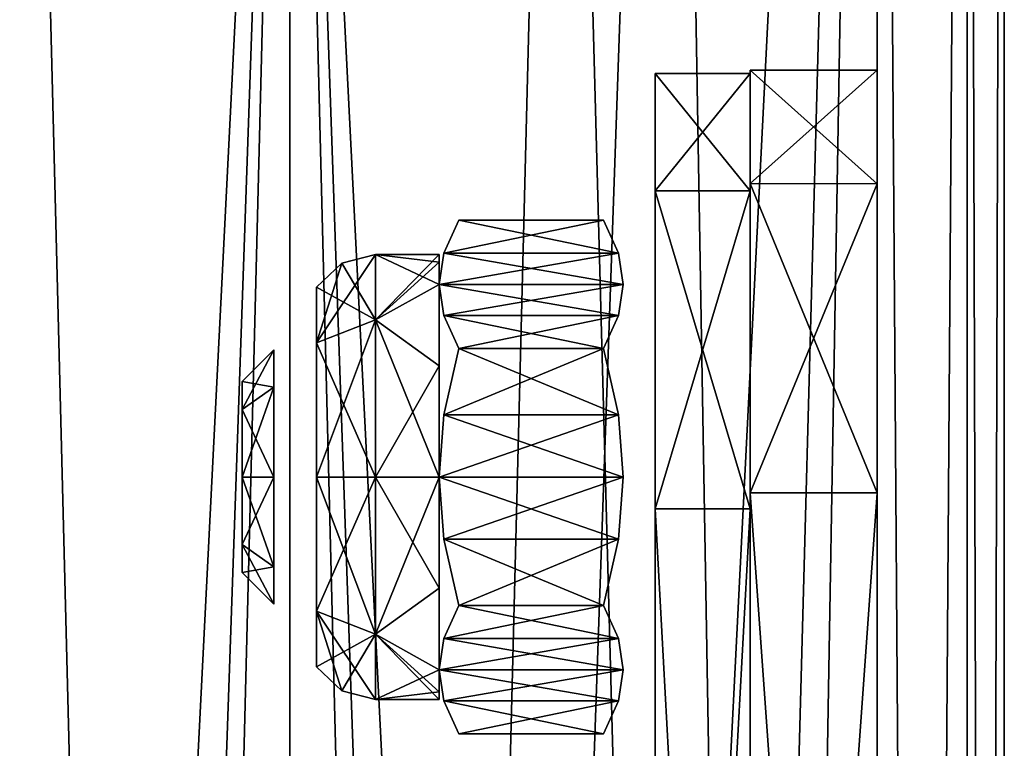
# Model space of a CAD drawing. Header units: millimetres. Extents: x -108 to 112, y -157 to 157.
# Tile 113 of 118: x 97 to 112, y 54 to 66. Entities that reach past the tile are written whole.
import ezdxf

# ---------------------------------------------------------------- set-up
doc = ezdxf.new("R2010")
doc.units = ezdxf.units.MM
doc.header["$LTSCALE"] = 33.374815
for name, color, linetype in [('118', 7, 'CONTINUOUS'), ('119', 7, 'CONTINUOUS'), ('120', 7, 'CONTINUOUS'), ('121', 7, 'CONTINUOUS'), ('15', 7, 'CONTINUOUS'), ('152', 7, 'CONTINUOUS'), ('153', 7, 'CONTINUOUS'), ('154', 7, 'CONTINUOUS'), ('155', 7, 'CONTINUOUS'), ('156', 7, 'CONTINUOUS'), ('157', 7, 'CONTINUOUS'), ('16', 7, 'CONTINUOUS'), ('18', 7, 'CONTINUOUS'), ('20', 7, 'CONTINUOUS'), ('30', 7, 'CONTINUOUS'), ('33', 7, 'CONTINUOUS'), ('34', 7, 'CONTINUOUS'), ('35', 7, 'CONTINUOUS'), ('48', 7, 'CONTINUOUS'), ('49', 7, 'CONTINUOUS'), ('50', 7, 'CONTINUOUS'), ('52', 7, 'CONTINUOUS'), ('976', 7, 'CONTINUOUS'), ('977', 7, 'CONTINUOUS'), ('978', 7, 'CONTINUOUS'), ('984', 7, 'CONTINUOUS'), ('985', 7, 'CONTINUOUS'), ('986', 7, 'CONTINUOUS'), ('987', 7, 'CONTINUOUS')]:
    doc.layers.add(name, color=color, linetype=linetype)

msp = doc.modelspace()

# ---------------------------------------------------------------- linework, layer by layer
at = {"layer": '118', "linetype": 'CONTINUOUS'}
for points in [[(107, 65.1), (107, 63.251, -6.564), (107, 63.251, 6.564), (107, 65.1)], [(107, 63.251, -6.564), (107, 58.25, -11.2), (107, 63.251, 6.564), (107, 63.251, -6.564)], [(107, 63.251, 6.564), (107, 58.25, -11.2), (107, 60.85), (107, 63.251, 6.564)], [(107, 58.25, 11.2), (107, 63.251, 6.564), (107, 59.789, 1.824), (107, 58.25, 11.2)], [(107, 59.789, 1.824), (107, 63.251, 6.564), (107, 60.85), (107, 59.789, 1.824)], [(107, 60.85), (107, 58.25, -11.2), (107, 59.803, -1.816), (107, 60.85)], [(107, 59.803, -1.816), (107, 58.25, -11.2), (107, 57.711, -1.824), (107, 59.803, -1.816)], [(107, 57.697, 1.816), (107, 58.25, 11.2), (107, 59.789, 1.824), (107, 57.697, 1.816)], [(107, 30.75, 11.2), (107, 58.25, 11.2), (107, 44.396, 9.486), (107, 30.75, 11.2)], [(107, 58.25, -11.2), (107, 30.75, -11.2), (107, 44.51, -9.487), (107, 58.25, -11.2)], [(107, 57.711, -1.824), (107, 58.25, -11.2), (107, 50.26, -7.537), (107, 57.711, -1.824)], [(107, 50.26, -7.537), (107, 58.25, -11.2), (107, 47.548, -8.983), (107, 50.26, -7.537)], [(107, 47.548, -8.983), (107, 58.25, -11.2), (107, 44.51, -9.487), (107, 47.548, -8.983)], [(107, 56.65), (107, 58.25, 11.2), (107, 57.697, 1.816), (107, 56.65)], [(107, 58.25, 11.2), (107, 56.65), (107, 53.652, -2.5), (107, 58.25, 11.2)], [(107, 58.25, 11.2), (107, 53.652, -2.5), (107, 53.595, 2.7), (107, 58.25, 11.2)], [(107, 44.396, 9.486), (107, 58.25, 11.2), (107, 50.111, 7.648), (107, 44.396, 9.486)], [(107, 50.111, 7.648), (107, 58.25, 11.2), (107, 53.595, 2.7), (107, 50.111, 7.648)], [(107, 56.65), (107, 57.711, -1.824), (107, 52.368, -5.299), (107, 56.65)], [(107, 52.368, -5.299), (107, 57.711, -1.824), (107, 50.26, -7.537), (107, 52.368, -5.299)], [(107, 53.652, -2.5), (107, 56.65), (107, 52.368, -5.299), (107, 53.652, -2.5)]]:
    msp.add_3dface(points, dxfattribs=at)
at = {"layer": '119', "linetype": 'CONTINUOUS'}
for points in [[(107, 58.25, 11.2), (107, 30.75, 11.2), (108.5, 58.25, 11.2), (107, 58.25, 11.2)], [(108.5, 58.25, 11.2), (107, 30.75, 11.2), (108.5, 30.75, 11.2), (108.5, 58.25, 11.2)]]:
    msp.add_3dface(points, dxfattribs=at)
at = {"layer": '120', "linetype": 'CONTINUOUS'}
for points in [[(107, 63.251, -6.564), (107, 65.1), (108.5, 63.252, -6.564), (107, 63.251, -6.564)], [(107, 65.1), (107, 63.251, 6.564), (108.5, 65.1), (107, 65.1)], [(108.5, 63.252, -6.564), (107, 65.1), (108.5, 65.1), (108.5, 63.252, -6.564)], [(108.5, 65.1), (107, 63.251, 6.564), (108.5, 63.252, 6.564), (108.5, 65.1)], [(108.5, 58.25, -11.2), (107, 63.251, -6.564), (108.5, 63.252, -6.564), (108.5, 58.25, -11.2)], [(107, 63.251, 6.564), (107, 58.25, 11.2), (108.5, 63.252, 6.564), (107, 63.251, 6.564)], [(107, 58.25, 11.2), (108.5, 58.25, 11.2), (108.5, 63.252, 6.564), (107, 58.25, 11.2)], [(107, 58.25, -11.2), (107, 63.251, -6.564), (108.5, 58.25, -11.2), (107, 58.25, -11.2)]]:
    msp.add_3dface(points, dxfattribs=at)
at = {"layer": '121', "linetype": 'CONTINUOUS'}
for points in [[(107, 30.75, -11.2), (107, 58.25, -11.2), (108.5, 30.75, -11.2), (107, 30.75, -11.2)], [(107, 58.25, -11.2), (108.5, 58.25, -11.2), (108.5, 30.75, -11.2), (107, 58.25, -11.2)]]:
    msp.add_3dface(points, dxfattribs=at)
at = {"layer": '15', "linetype": 'CONTINUOUS'}
for points in [[(112.5, 100, 25.5), (112.5, -100, 25.5), (112.5, 80.026, 6.499), (112.5, 100, 25.5)], [(112.5, -100, -25.5), (112.5, 100, -25.5), (112.5, -80.026, -6.499), (112.5, -100, -25.5)], [(112.5, 41.41, -7.379), (112.5, 100, -25.5), (112.5, 44.468, -7.999), (112.5, 41.41, -7.379)], [(112.5, 100, -25.5), (112.5, 41.41, -7.379), (112.5, 5), (112.5, 100, -25.5)], [(112.5, 44.468, -7.999), (112.5, 100, -25.5), (112.5, 47.528, -7.404), (112.5, 44.468, -7.999)], [(112.5, 47.528, -7.404), (112.5, 100, -25.5), (112.5, 50.123, -5.689), (112.5, 47.528, -7.404)], [(112.5, 50.123, -5.689), (112.5, 100, -25.5), (112.5, 51.88, -3.083), (112.5, 50.123, -5.689)], [(112.5, 51.88, -3.083), (112.5, 100, -25.5), (112.5, 52.5), (112.5, 51.88, -3.083)], [(112.5, 52.5), (112.5, 100, -25.5), (112.5, 75.402, -4.594), (112.5, 52.5)], [(112.5, -44.532, -7.999), (112.5, 100, -25.5), (112.5, -41.472, -7.404), (112.5, -44.532, -7.999)], [(112.5, 100, -25.5), (112.5, -44.532, -7.999), (112.5, -75.431, -4.623), (112.5, 100, -25.5)], [(112.5, -41.472, -7.404), (112.5, 100, -25.5), (112.5, -38.877, -5.689), (112.5, -41.472, -7.404)], [(112.5, -38.877, -5.689), (112.5, 100, -25.5), (112.5, -37.12, -3.083), (112.5, -38.877, -5.689)], [(112.5, -37.12, -3.083), (112.5, 100, -25.5), (112.5, -36.5), (112.5, -37.12, -3.083)], [(112.5, -36.5), (112.5, 100, -25.5), (112.5, -0.02, -5), (112.5, -36.5)], [(112.5, -0.02, -5), (112.5, 100, -25.5), (112.5, 3.508, -3.562), (112.5, -0.02, -5)], [(112.5, 3.508, -3.562), (112.5, 100, -25.5), (112.5, 5), (112.5, 3.508, -3.562)], [(112.5, -80.026, -6.499), (112.5, 100, -25.5), (112.5, -75.431, -4.623), (112.5, -80.026, -6.499)], [(112.5, 80.026, 6.499), (112.5, -100, 25.5), (112.5, 75.431, 4.623), (112.5, 80.026, 6.499)], [(112.5, -100, 25.5), (112.5, 44.532, 7.999), (112.5, 75.431, 4.623), (112.5, -100, 25.5)], [(112.5, 44.532, 7.999), (112.5, 47.59, 7.379), (112.5, 75.431, 4.623), (112.5, 44.532, 7.999)], [(112.5, 47.59, 7.379), (112.5, 73.5), (112.5, 75.431, 4.623), (112.5, 47.59, 7.379)], [(112.5, 73.5), (112.5, 52.5), (112.5, 75.402, -4.594), (112.5, 73.5)], [(112.5, 51.887, 3.067), (112.5, 52.5), (112.5, 73.5), (112.5, 51.887, 3.067)], [(112.5, 50.159, 5.654), (112.5, 51.887, 3.067), (112.5, 73.5), (112.5, 50.159, 5.654)], [(112.5, 47.59, 7.379), (112.5, 50.159, 5.654), (112.5, 73.5), (112.5, 47.59, 7.379)]]:
    msp.add_3dface(points, dxfattribs=at)
at = {"layer": '152', "color": 7, "linetype": 'CONTINUOUS'}
for points in [[(103.913, 62.791), (106.423, 62.27, -0.903), (103.677, 62.27, -0.902), (103.913, 62.791)], [(106.187, 62.791), (106.423, 62.27, -0.903), (103.913, 62.791), (106.187, 62.791)], [(106.5, 61.781, -1.75), (103.6, 61.781, -1.75), (103.677, 62.27, -0.902), (106.5, 61.781, -1.75)], [(106.423, 62.27, -0.903), (106.5, 61.781, -1.75), (103.677, 62.27, -0.902), (106.423, 62.27, -0.903)], [(103.677, 61.292, -2.597), (103.6, 61.781, -1.75), (106.423, 61.292, -2.598), (103.677, 61.292, -2.597)], [(106.423, 61.292, -2.598), (103.6, 61.781, -1.75), (106.5, 61.781, -1.75), (106.423, 61.292, -2.598)], [(103.913, 60.771, -3.5), (103.677, 61.292, -2.597), (106.187, 60.771, -3.5), (103.913, 60.771, -3.5)], [(106.187, 60.771, -3.5), (103.677, 61.292, -2.597), (106.423, 61.292, -2.598), (106.187, 60.771, -3.5)]]:
    msp.add_3dface(points, dxfattribs=at)
at = {"layer": '153', "color": 7, "linetype": 'CONTINUOUS'}
for points in [[(106.187, 62.791), (103.913, 62.791), (103.677, 62.27, 0.903), (106.187, 62.791)], [(106.187, 62.791), (103.677, 62.27, 0.903), (106.423, 62.27, 0.902), (106.187, 62.791)], [(103.677, 62.27, 0.903), (103.6, 61.781, 1.75), (106.423, 62.27, 0.902), (103.677, 62.27, 0.903)], [(106.423, 62.27, 0.902), (103.6, 61.781, 1.75), (106.5, 61.781, 1.75), (106.423, 62.27, 0.902)], [(106.5, 61.781, 1.75), (103.6, 61.781, 1.75), (103.677, 61.292, 2.598), (106.5, 61.781, 1.75)], [(106.423, 61.292, 2.597), (106.5, 61.781, 1.75), (103.677, 61.292, 2.598), (106.423, 61.292, 2.597)], [(103.913, 60.771, 3.5), (106.423, 61.292, 2.597), (103.677, 61.292, 2.598), (103.913, 60.771, 3.5)], [(103.913, 60.771, 3.5), (106.187, 60.771, 3.5), (106.423, 61.292, 2.597), (103.913, 60.771, 3.5)]]:
    msp.add_3dface(points, dxfattribs=at)
at = {"layer": '154', "color": 7, "linetype": 'CONTINUOUS'}
for points in [[(103.913, 60.771, 3.5), (103.677, 59.728, 3.5), (106.187, 60.771, 3.5), (103.913, 60.771, 3.5)], [(106.187, 60.771, 3.5), (103.677, 59.728, 3.5), (106.423, 59.729, 3.5), (106.187, 60.771, 3.5)], [(103.677, 59.728, 3.5), (103.6, 58.75, 3.5), (106.423, 59.729, 3.5), (103.677, 59.728, 3.5)], [(106.423, 59.729, 3.5), (103.6, 58.75, 3.5), (106.5, 58.75, 3.5), (106.423, 59.729, 3.5)], [(106.5, 58.75, 3.5), (103.6, 58.75, 3.5), (103.677, 57.771, 3.5), (106.5, 58.75, 3.5)], [(106.423, 57.772, 3.5), (106.5, 58.75, 3.5), (103.677, 57.771, 3.5), (106.423, 57.772, 3.5)], [(103.913, 56.729, 3.5), (106.423, 57.772, 3.5), (103.677, 57.771, 3.5), (103.913, 56.729, 3.5)], [(103.913, 56.729, 3.5), (106.187, 56.729, 3.5), (106.423, 57.772, 3.5), (103.913, 56.729, 3.5)]]:
    msp.add_3dface(points, dxfattribs=at)
at = {"layer": '155', "color": 7, "linetype": 'CONTINUOUS'}
for points in [[(103.913, 56.729, 3.5), (103.677, 56.208, 2.597), (106.187, 56.729, 3.5), (103.913, 56.729, 3.5)], [(106.187, 56.729, 3.5), (103.677, 56.208, 2.597), (106.423, 56.208, 2.598), (106.187, 56.729, 3.5)], [(103.677, 56.208, 2.597), (103.6, 55.719, 1.75), (106.423, 56.208, 2.598), (103.677, 56.208, 2.597)], [(106.423, 56.208, 2.598), (103.6, 55.719, 1.75), (106.5, 55.719, 1.75), (106.423, 56.208, 2.598)], [(106.5, 55.719, 1.75), (103.6, 55.719, 1.75), (103.677, 55.23, 0.902), (106.5, 55.719, 1.75)], [(106.423, 55.23, 0.903), (106.5, 55.719, 1.75), (103.677, 55.23, 0.902), (106.423, 55.23, 0.903)], [(103.913, 54.709), (106.423, 55.23, 0.903), (103.677, 55.23, 0.902), (103.913, 54.709)], [(103.913, 54.709), (106.187, 54.709), (106.423, 55.23, 0.903), (103.913, 54.709)]]:
    msp.add_3dface(points, dxfattribs=at)
at = {"layer": '156', "color": 7, "linetype": 'CONTINUOUS'}
for points in [[(103.913, 56.729, -3.5), (106.423, 56.208, -2.597), (103.677, 56.208, -2.598), (103.913, 56.729, -3.5)], [(103.913, 56.729, -3.5), (106.187, 56.729, -3.5), (106.423, 56.208, -2.597), (103.913, 56.729, -3.5)], [(106.5, 55.719, -1.75), (103.6, 55.719, -1.75), (103.677, 56.208, -2.598), (106.5, 55.719, -1.75)], [(106.423, 56.208, -2.597), (106.5, 55.719, -1.75), (103.677, 56.208, -2.598), (106.423, 56.208, -2.597)], [(103.677, 55.23, -0.903), (103.6, 55.719, -1.75), (106.423, 55.23, -0.902), (103.677, 55.23, -0.903)], [(106.423, 55.23, -0.902), (103.6, 55.719, -1.75), (106.5, 55.719, -1.75), (106.423, 55.23, -0.902)], [(103.913, 54.709), (103.677, 55.23, -0.903), (106.187, 54.709), (103.913, 54.709)], [(106.187, 54.709), (103.677, 55.23, -0.903), (106.423, 55.23, -0.902), (106.187, 54.709)]]:
    msp.add_3dface(points, dxfattribs=at)
at = {"layer": '157', "color": 7, "linetype": 'CONTINUOUS'}
for points in [[(103.913, 60.771, -3.5), (106.423, 59.728, -3.5), (103.677, 59.729, -3.5), (103.913, 60.771, -3.5)], [(103.913, 60.771, -3.5), (106.187, 60.771, -3.5), (106.423, 59.728, -3.5), (103.913, 60.771, -3.5)], [(106.5, 58.75, -3.5), (103.6, 58.75, -3.5), (103.677, 59.729, -3.5), (106.5, 58.75, -3.5)], [(106.423, 59.728, -3.5), (106.5, 58.75, -3.5), (103.677, 59.729, -3.5), (106.423, 59.728, -3.5)], [(103.677, 57.772, -3.5), (103.6, 58.75, -3.5), (106.423, 57.771, -3.5), (103.677, 57.772, -3.5)], [(106.423, 57.771, -3.5), (103.6, 58.75, -3.5), (106.5, 58.75, -3.5), (106.423, 57.771, -3.5)], [(103.913, 56.729, -3.5), (103.677, 57.772, -3.5), (106.187, 56.729, -3.5), (103.913, 56.729, -3.5)], [(106.187, 56.729, -3.5), (103.677, 57.772, -3.5), (106.423, 57.771, -3.5), (106.187, 56.729, -3.5)]]:
    msp.add_3dface(points, dxfattribs=at)
at = {"layer": '16', "linetype": 'CONTINUOUS'}
for points in [[(110.5, 100, -25.5), (110.5, -100, -25.5), (110.5, 80.026, -6.499), (110.5, 100, -25.5)], [(110.5, -100, 25.5), (110.5, 100, 25.5), (110.5, -80.026, 6.499), (110.5, -100, 25.5)], [(110.5, 100, 25.5), (110.5, 52.5), (110.5, 51.88, 3.083), (110.5, 100, 25.5)], [(110.5, 52.5), (110.5, 100, 25.5), (110.5, 57.747, 1.73), (110.5, 52.5)], [(110.5, 41.41, 7.379), (110.5, 100, 25.5), (110.5, 44.468, 7.999), (110.5, 41.41, 7.379)], [(110.5, 100, 25.5), (110.5, 41.41, 7.379), (110.5, 8.9), (110.5, 100, 25.5)], [(110.5, 44.468, 7.999), (110.5, 100, 25.5), (110.5, 47.528, 7.404), (110.5, 44.468, 7.999)], [(110.5, 47.528, 7.404), (110.5, 100, 25.5), (110.5, 50.123, 5.689), (110.5, 47.528, 7.404)], [(110.5, 50.123, 5.689), (110.5, 100, 25.5), (110.5, 51.88, 3.083), (110.5, 50.123, 5.689)], [(110.5, -44.532, 7.999), (110.5, 100, 25.5), (110.5, -41.472, 7.404), (110.5, -44.532, 7.999)], [(110.5, 100, 25.5), (110.5, -44.532, 7.999), (110.5, -75.431, 4.623), (110.5, 100, 25.5)], [(110.5, -41.472, 7.404), (110.5, 100, 25.5), (110.5, -38.877, 5.689), (110.5, -41.472, 7.404)], [(110.5, -38.877, 5.689), (110.5, 100, 25.5), (110.5, -37.12, 3.083), (110.5, -38.877, 5.689)], [(110.5, -37.12, 3.083), (110.5, 100, 25.5), (110.5, -2.767, 8.458), (110.5, -37.12, 3.083)], [(110.5, 100, 25.5), (110.5, 60.75), (110.5, 59.739, 1.737), (110.5, 100, 25.5)], [(110.5, 60.75), (110.5, 100, 25.5), (110.5, 75.402, 4.594), (110.5, 60.75)], [(110.5, 57.747, 1.73), (110.5, 100, 25.5), (110.5, 59.739, 1.737), (110.5, 57.747, 1.73)], [(110.5, 100, 25.5), (110.5, 8.9), (110.5, 8.459, 2.766), (110.5, 100, 25.5)], [(110.5, -2.767, 8.458), (110.5, 100, 25.5), (110.5, 2.698, 8.48), (110.5, -2.767, 8.458)], [(110.5, 2.698, 8.48), (110.5, 100, 25.5), (110.5, 7.17, 5.27), (110.5, 2.698, 8.48)], [(110.5, 7.17, 5.27), (110.5, 100, 25.5), (110.5, 8.459, 2.766), (110.5, 7.17, 5.27)], [(110.5, -80.026, 6.499), (110.5, 100, 25.5), (110.5, -75.431, 4.623), (110.5, -80.026, 6.499)], [(110.5, 80.026, -6.499), (110.5, -100, -25.5), (110.5, 75.431, -4.623), (110.5, 80.026, -6.499)], [(110.5, -100, -25.5), (110.5, 44.532, -7.999), (110.5, 75.431, -4.623), (110.5, -100, -25.5)], [(110.5, 44.532, -7.999), (110.5, 47.59, -7.379), (110.5, 75.431, -4.623), (110.5, 44.532, -7.999)], [(110.5, 75.431, -4.623), (110.5, 47.59, -7.379), (110.5, 73.5), (110.5, 75.431, -4.623)], [(110.5, 73.5), (110.5, 60.75), (110.5, 75.402, 4.594), (110.5, 73.5)], [(110.5, 47.59, -7.379), (110.5, 59.753, -1.73), (110.5, 73.5), (110.5, 47.59, -7.379)], [(110.5, 59.753, -1.73), (110.5, 60.75), (110.5, 73.5), (110.5, 59.753, -1.73)], [(110.5, 59.753, -1.73), (110.5, 47.59, -7.379), (110.5, 57.761, -1.737), (110.5, 59.753, -1.73)], [(110.5, 47.59, -7.379), (110.5, 50.159, -5.654), (110.5, 57.761, -1.737), (110.5, 47.59, -7.379)], [(110.5, 57.761, -1.737), (110.5, 50.159, -5.654), (110.5, 56.75), (110.5, 57.761, -1.737)], [(110.5, 56.75), (110.5, 52.5), (110.5, 57.747, 1.73), (110.5, 56.75)], [(110.5, 51.887, -3.067), (110.5, 52.5), (110.5, 56.75), (110.5, 51.887, -3.067)], [(110.5, 50.159, -5.654), (110.5, 51.887, -3.067), (110.5, 56.75), (110.5, 50.159, -5.654)]]:
    msp.add_3dface(points, dxfattribs=at)
at = {"layer": '18', "linetype": 'CONTINUOUS'}
for points in [[(105.517, -84.783, 27.5), (110.5, 100, 27.5), (101.25, -83, 27.5), (105.517, -84.783, 27.5)], [(101.25, -83, 27.5), (110.5, 100, 27.5), (107.249, 88.976, 27.5), (101.25, -83, 27.5)], [(107.249, -89.024, 27.5), (110.5, 100, 27.5), (105.517, -84.783, 27.5), (107.249, -89.024, 27.5)], [(110.5, -100, 27.5), (110.5, 100, 27.5), (107.249, -89.024, 27.5), (110.5, -100, 27.5)], [(105.49, 84.756, 27.5), (101.25, -83, 27.5), (107.249, 88.976, 27.5), (105.49, 84.756, 27.5)], [(92, -100, 27.5), (101.25, 83, 27.5), (96.983, 84.783, 27.5), (92, -100, 27.5)], [(101.25, 83, 27.5), (101.25, -83, 27.5), (105.49, 84.756, 27.5), (101.25, 83, 27.5)], [(92, -100, 27.5), (95.251, -88.976, 27.5), (101.25, 83, 27.5), (92, -100, 27.5)], [(95.251, -88.976, 27.5), (97.01, -84.756, 27.5), (101.25, 83, 27.5), (95.251, -88.976, 27.5)], [(97.01, -84.756, 27.5), (101.25, -83, 27.5), (101.25, 83, 27.5), (97.01, -84.756, 27.5)]]:
    msp.add_3dface(points, dxfattribs=at)
at = {"layer": '20', "linetype": 'CONTINUOUS'}
for points in [[(92, 100, -27.5), (101.25, -83, -27.5), (96.983, -84.783, -27.5), (92, 100, -27.5)], [(101.25, -83, -27.5), (92, 100, -27.5), (95.251, 88.976, -27.5), (101.25, -83, -27.5)], [(110.5, 100, -27.5), (110.5, -100, -27.5), (107.249, 89.024, -27.5), (110.5, 100, -27.5)], [(107.249, 89.024, -27.5), (110.5, -100, -27.5), (105.517, 84.783, -27.5), (107.249, 89.024, -27.5)], [(97.01, 84.756, -27.5), (101.25, -83, -27.5), (95.251, 88.976, -27.5), (97.01, 84.756, -27.5)], [(101.25, 83, -27.5), (101.25, -83, -27.5), (97.01, 84.756, -27.5), (101.25, 83, -27.5)], [(105.517, 84.783, -27.5), (110.5, -100, -27.5), (101.25, 83, -27.5), (105.517, 84.783, -27.5)], [(110.5, -100, -27.5), (107.249, -88.976, -27.5), (101.25, 83, -27.5), (110.5, -100, -27.5)], [(105.49, -84.756, -27.5), (101.25, -83, -27.5), (101.25, 83, -27.5), (105.49, -84.756, -27.5)], [(107.249, -88.976, -27.5), (105.49, -84.756, -27.5), (101.25, 83, -27.5), (107.249, -88.976, -27.5)]]:
    msp.add_3dface(points, dxfattribs=at)
at = {"layer": '30', "linetype": 'CONTINUOUS'}
for points in [[(92, 100, 25.5), (101.25, -83, 25.5), (96.983, -84.783, 25.5), (92, 100, 25.5)], [(101.25, -83, 25.5), (92, 100, 25.5), (95.251, 88.976, 25.5), (101.25, -83, 25.5)], [(110.5, 100, 25.5), (110.5, -100, 25.5), (107.249, 89.024, 25.5), (110.5, 100, 25.5)], [(107.249, 89.024, 25.5), (110.5, -100, 25.5), (105.517, 84.783, 25.5), (107.249, 89.024, 25.5)], [(97.01, 84.756, 25.5), (101.25, -83, 25.5), (95.251, 88.976, 25.5), (97.01, 84.756, 25.5)], [(101.25, 83, 25.5), (101.25, -83, 25.5), (97.01, 84.756, 25.5), (101.25, 83, 25.5)], [(105.517, 84.783, 25.5), (110.5, -100, 25.5), (101.25, 83, 25.5), (105.517, 84.783, 25.5)], [(110.5, -100, 25.5), (107.249, -88.976, 25.5), (101.25, 83, 25.5), (110.5, -100, 25.5)], [(107.249, -88.976, 25.5), (105.49, -84.756, 25.5), (101.25, 83, 25.5), (107.249, -88.976, 25.5)], [(105.49, -84.756, 25.5), (101.25, -83, 25.5), (101.25, 83, 25.5), (105.49, -84.756, 25.5)]]:
    msp.add_3dface(points, dxfattribs=at)
at = {"layer": '33', "linetype": 'CONTINUOUS'}
for points in [[(105.517, -84.783, -25.5), (110.5, 100, -25.5), (101.25, -83, -25.5), (105.517, -84.783, -25.5)], [(101.25, -83, -25.5), (110.5, 100, -25.5), (107.249, 88.976, -25.5), (101.25, -83, -25.5)], [(107.249, -89.024, -25.5), (110.5, 100, -25.5), (105.517, -84.783, -25.5), (107.249, -89.024, -25.5)], [(110.5, -100, -25.5), (110.5, 100, -25.5), (107.249, -89.024, -25.5), (110.5, -100, -25.5)], [(105.49, 84.756, -25.5), (101.25, -83, -25.5), (107.249, 88.976, -25.5), (105.49, 84.756, -25.5)], [(92, -100, -25.5), (101.25, 83, -25.5), (96.983, 84.783, -25.5), (92, -100, -25.5)], [(101.25, 83, -25.5), (101.25, -83, -25.5), (105.49, 84.756, -25.5), (101.25, 83, -25.5)], [(92, -100, -25.5), (95.251, -88.976, -25.5), (101.25, 83, -25.5), (92, -100, -25.5)], [(95.251, -88.976, -25.5), (97.01, -84.756, -25.5), (101.25, 83, -25.5), (95.251, -88.976, -25.5)], [(97.01, -84.756, -25.5), (101.25, -83, -25.5), (101.25, 83, -25.5), (97.01, -84.756, -25.5)]]:
    msp.add_3dface(points, dxfattribs=at)
at = {"layer": '34', "linetype": 'CONTINUOUS'}
for points in [[(110.5, 100, 27.5), (110.5, -100, 27.5), (111.914, -100, 26.914), (110.5, 100, 27.5)], [(111.914, 100, 26.914), (110.5, 100, 27.5), (111.914, -100, 26.914), (111.914, 100, 26.914)], [(112.5, -100, 25.5), (112.5, 100, 25.5), (111.914, 100, 26.914), (112.5, -100, 25.5)], [(112.5, -100, 25.5), (111.914, 100, 26.914), (111.914, -100, 26.914), (112.5, -100, 25.5)]]:
    msp.add_3dface(points, dxfattribs=at)
at = {"layer": '35', "linetype": 'CONTINUOUS'}
for points in [[(111.914, -100, -26.914), (110.5, -100, -27.5), (111.914, 100, -26.914), (111.914, -100, -26.914)], [(110.5, -100, -27.5), (110.5, 100, -27.5), (111.914, 100, -26.914), (110.5, -100, -27.5)], [(112.5, 100, -25.5), (112.5, -100, -25.5), (111.914, -100, -26.914), (112.5, 100, -25.5)], [(112.5, 100, -25.5), (111.914, -100, -26.914), (111.914, 100, -26.914), (112.5, 100, -25.5)]]:
    msp.add_3dface(points, dxfattribs=at)
at = {"layer": '48', "color": 7, "linetype": 'CONTINUOUS'}
for points in [[(108.5, 65.149, 0), (108.5, 63.367, -6.527), (108.5, 63.367, 6.527), (108.5, 65.149, 0)], [(108.5, 63.367, -6.527), (108.5, 58.5, -11.25), (108.5, 60.85), (108.5, 63.367, -6.527)], [(108.5, 63.367, 6.527), (108.5, 63.367, -6.527), (108.5, 60.85), (108.5, 63.367, 6.527)], [(108.5, 58.5, 11.25), (108.5, 63.367, 6.527), (108.5, 59.789, 1.824), (108.5, 58.5, 11.25)], [(108.5, 63.367, 6.527), (108.5, 60.85), (108.5, 59.789, 1.824), (108.5, 63.367, 6.527)], [(108.5, 60.85), (108.5, 58.5, -11.25), (108.5, 59.803, -1.816), (108.5, 60.85)], [(108.5, 59.803, -1.816), (108.5, 58.5, -11.25), (108.5, 57.711, -1.824), (108.5, 59.803, -1.816)], [(108.5, 57.697, 1.816), (108.5, 58.5, 11.25), (108.5, 59.789, 1.824), (108.5, 57.697, 1.816)], [(108.5, 58.5, -11.25), (108.5, 30.5, -11.25), (108.5, 47.59, -7.379), (108.5, 58.5, -11.25)], [(108.5, 57.711, -1.824), (108.5, 58.5, -11.25), (108.5, 47.59, -7.379), (108.5, 57.711, -1.824)], [(108.5, 30.5, 11.25), (108.5, 58.5, 11.25), (108.5, 41.41, 7.379), (108.5, 30.5, 11.25)], [(108.5, 56.65), (108.5, 58.5, 11.25), (108.5, 57.697, 1.816), (108.5, 56.65)], [(108.5, 58.5, 11.25), (108.5, 56.65), (108.5, 52.5), (108.5, 58.5, 11.25)], [(108.5, 58.5, 11.25), (108.5, 52.5), (108.5, 51.88, 3.083), (108.5, 58.5, 11.25)], [(108.5, 41.41, 7.379), (108.5, 58.5, 11.25), (108.5, 44.468, 7.999), (108.5, 41.41, 7.379)], [(108.5, 44.468, 7.999), (108.5, 58.5, 11.25), (108.5, 47.528, 7.404), (108.5, 44.468, 7.999)], [(108.5, 47.528, 7.404), (108.5, 58.5, 11.25), (108.5, 50.123, 5.689), (108.5, 47.528, 7.404)], [(108.5, 50.123, 5.689), (108.5, 58.5, 11.25), (108.5, 51.88, 3.083), (108.5, 50.123, 5.689)], [(108.5, 56.65), (108.5, 57.711, -1.824), (108.5, 50.159, -5.654), (108.5, 56.65)], [(108.5, 50.159, -5.654), (108.5, 57.711, -1.824), (108.5, 47.59, -7.379), (108.5, 50.159, -5.654)], [(108.5, 52.5), (108.5, 56.65), (108.5, 51.887, -3.067), (108.5, 52.5)], [(108.5, 51.887, -3.067), (108.5, 56.65), (108.5, 50.159, -5.654), (108.5, 51.887, -3.067)]]:
    msp.add_3dface(points, dxfattribs=at)
at = {"layer": '49', "color": 7, "linetype": 'CONTINUOUS'}
for points in [[(108.5, 65.149, 0), (108.5, 63.367, 6.527), (110.5, 65.15), (108.5, 65.149, 0)], [(110.5, 63.363, -6.534), (108.5, 65.149, 0), (110.5, 65.15), (110.5, 63.363, -6.534)], [(110.5, 65.15), (108.5, 63.367, 6.527), (110.5, 63.363, 6.534), (110.5, 65.15)], [(108.5, 63.367, -6.527), (108.5, 65.149, 0), (110.5, 63.363, -6.534), (108.5, 63.367, -6.527)], [(108.5, 58.5, -11.25), (108.5, 63.367, -6.527), (110.5, 58.5, -11.25), (108.5, 58.5, -11.25)], [(110.5, 58.5, -11.25), (108.5, 63.367, -6.527), (110.5, 63.363, -6.534), (110.5, 58.5, -11.25)], [(108.5, 63.367, 6.527), (108.5, 58.5, 11.25), (110.5, 63.363, 6.534), (108.5, 63.367, 6.527)], [(110.5, 63.363, 6.534), (108.5, 58.5, 11.25), (110.5, 58.5, 11.25), (110.5, 63.363, 6.534)]]:
    msp.add_3dface(points, dxfattribs=at)
at = {"layer": '50', "color": 7, "linetype": 'CONTINUOUS'}
for points in [[(108.5, 30.5, -11.25), (108.5, 58.5, -11.25), (110.5, 30.5, -11.25), (108.5, 30.5, -11.25)], [(108.5, 58.5, -11.25), (110.5, 58.5, -11.25), (110.5, 30.5, -11.25), (108.5, 58.5, -11.25)]]:
    msp.add_3dface(points, dxfattribs=at)
at = {"layer": '52', "color": 7, "linetype": 'CONTINUOUS'}
for points in [[(108.5, 58.5, 11.25), (108.5, 30.5, 11.25), (110.5, 58.5, 11.25), (108.5, 58.5, 11.25)], [(110.5, 58.5, 11.25), (108.5, 30.5, 11.25), (110.5, 30.5, 11.25), (110.5, 58.5, 11.25)]]:
    msp.add_3dface(points, dxfattribs=at)
at = {"layer": '976', "linetype": 'CONTINUOUS'}
for points in [[(100.5, 59.811, -1.061), (100.5, 57.25), (100.5, 60.25), (100.5, 59.811, -1.061)], [(100.5, 60.25), (100.5, 57.25), (100.5, 57.689, 1.061), (100.5, 60.25)], [(100.5, 59.811, 1.061), (100.5, 60.25), (100.5, 57.689, 1.061), (100.5, 59.811, 1.061)], [(100.5, 57.689, -1.061), (100.5, 57.25), (100.5, 59.811, -1.061), (100.5, 57.689, -1.061)], [(100.5, 58.75, -1.5), (100.5, 57.689, -1.061), (100.5, 59.811, -1.061), (100.5, 58.75, -1.5)], [(100.5, 58.75, 1.5), (100.5, 59.811, 1.061), (100.5, 57.689, 1.061), (100.5, 58.75, 1.5)]]:
    msp.add_3dface(points, dxfattribs=at)
at = {"layer": '977', "linetype": 'CONTINUOUS'}
for points in [[(100.5, 60.25), (100.5, 59.811, 1.061), (101, 60.75, 0), (100.5, 60.25)], [(101, 60.75, 0), (100.5, 59.811, 1.061), (101, 60.164, 1.414), (101, 60.75, 0)], [(100.5, 59.811, 1.061), (100.5, 58.75, 1.5), (101, 60.164, 1.414), (100.5, 59.811, 1.061)], [(101, 60.164, 1.414), (100.5, 58.75, 1.5), (101, 58.75, 2), (101, 60.164, 1.414)], [(100.5, 58.75, 1.5), (100.5, 57.689, 1.061), (101, 58.75, 2), (100.5, 58.75, 1.5)], [(101, 58.75, 2), (100.5, 57.689, 1.061), (101, 57.336, 1.414), (101, 58.75, 2)], [(100.5, 57.689, 1.061), (100.5, 57.25), (101, 57.336, 1.414), (100.5, 57.689, 1.061)], [(100.5, 57.25), (101, 56.75, 0), (101, 57.336, 1.414), (100.5, 57.25)]]:
    msp.add_3dface(points, dxfattribs=at)
at = {"layer": '978', "linetype": 'CONTINUOUS'}
for points in [[(101, 60.164, -1.414), (100.5, 60.25), (101, 60.75, 0), (101, 60.164, -1.414)], [(100.5, 59.811, -1.061), (100.5, 60.25), (101, 60.164, -1.414), (100.5, 59.811, -1.061)], [(101, 58.75, -2), (100.5, 59.811, -1.061), (101, 60.164, -1.414), (101, 58.75, -2)], [(100.5, 58.75, -1.5), (100.5, 59.811, -1.061), (101, 58.75, -2), (100.5, 58.75, -1.5)], [(100.5, 57.689, -1.061), (100.5, 58.75, -1.5), (101, 57.336, -1.414), (100.5, 57.689, -1.061)], [(101, 57.336, -1.414), (100.5, 58.75, -1.5), (101, 58.75, -2), (101, 57.336, -1.414)], [(100.5, 57.25), (100.5, 57.689, -1.061), (101, 56.75, 0), (100.5, 57.25)], [(101, 56.75, 0), (100.5, 57.689, -1.061), (101, 57.336, -1.414), (101, 56.75, 0)]]:
    msp.add_3dface(points, dxfattribs=at)
at = {"layer": '984', "color": 7, "linetype": 'CONTINUOUS'}
for points in [[(103.6, 62.131, -0.906), (103.6, 61.781, -1.75), (102.6, 62.25), (103.6, 62.131, -0.906)], [(102.6, 62.25), (103.6, 61.781, -1.75), (102.6, 61.225, -2.475), (102.6, 62.25)], [(103.6, 62.25), (103.6, 62.131, -0.906), (102.6, 62.25), (103.6, 62.25)], [(102.6, 61.225, -2.475), (103.6, 61.781, -1.75), (103.6, 60.5, -3.031), (102.6, 61.225, -2.475)], [(102.6, 58.75, -3.5), (102.6, 61.225, -2.475), (103.6, 58.75, -3.5), (102.6, 58.75, -3.5)], [(103.6, 58.75, -3.5), (102.6, 61.225, -2.475), (103.6, 60.5, -3.031), (103.6, 58.75, -3.5)], [(102.6, 56.275, -2.475), (102.6, 58.75, -3.5), (103.6, 57, -3.031), (102.6, 56.275, -2.475)], [(103.6, 57, -3.031), (102.6, 58.75, -3.5), (103.6, 58.75, -3.5), (103.6, 57, -3.031)], [(103.6, 55.719, -1.75), (102.6, 56.275, -2.475), (103.6, 57, -3.031), (103.6, 55.719, -1.75)], [(102.6, 55.25), (102.6, 56.275, -2.475), (103.6, 55.25), (102.6, 55.25)], [(103.6, 55.25), (102.6, 56.275, -2.475), (103.6, 55.369, -0.906), (103.6, 55.25)], [(103.6, 55.369, -0.906), (102.6, 56.275, -2.475), (103.6, 55.719, -1.75), (103.6, 55.369, -0.906)]]:
    msp.add_3dface(points, dxfattribs=at)
at = {"layer": '985', "color": 7, "linetype": 'CONTINUOUS'}
for points in [[(103.6, 62.25), (102.6, 62.25), (102.6, 61.225, 2.475), (103.6, 62.25)], [(103.6, 62.25), (102.6, 61.225, 2.475), (103.6, 62.131, 0.906), (103.6, 62.25)], [(103.6, 62.131, 0.906), (102.6, 61.225, 2.475), (103.6, 61.781, 1.75), (103.6, 62.131, 0.906)], [(103.6, 61.781, 1.75), (102.6, 61.225, 2.475), (103.6, 60.5, 3.031), (103.6, 61.781, 1.75)], [(102.6, 61.225, 2.475), (102.6, 58.75, 3.5), (103.6, 60.5, 3.031), (102.6, 61.225, 2.475)], [(103.6, 60.5, 3.031), (102.6, 58.75, 3.5), (103.6, 58.75, 3.5), (103.6, 60.5, 3.031)], [(102.6, 58.75, 3.5), (102.6, 56.275, 2.475), (103.6, 58.75, 3.5), (102.6, 58.75, 3.5)], [(103.6, 58.75, 3.5), (102.6, 56.275, 2.475), (103.6, 57, 3.031), (103.6, 58.75, 3.5)], [(102.6, 56.275, 2.475), (103.6, 55.719, 1.75), (103.6, 57, 3.031), (102.6, 56.275, 2.475)], [(102.6, 55.25), (103.6, 55.719, 1.75), (102.6, 56.275, 2.475), (102.6, 55.25)], [(103.6, 55.719, 1.75), (102.6, 55.25), (103.6, 55.369, 0.906), (103.6, 55.719, 1.75)], [(102.6, 55.25), (103.6, 55.25), (103.6, 55.369, 0.906), (102.6, 55.25)]]:
    msp.add_3dface(points, dxfattribs=at)
at = {"layer": '986', "color": 7, "linetype": 'CONTINUOUS'}
for points in [[(102.6, 61.225, 2.475), (102.6, 62.25), (101.67, 60.862, 2.112), (102.6, 61.225, 2.475)], [(101.67, 60.862, 2.112), (102.6, 62.25), (102.069, 62.113), (101.67, 60.862, 2.112)], [(101.67, 61.737), (101.67, 60.862, 2.112), (102.069, 62.113), (101.67, 61.737)], [(102.6, 58.75, 3.5), (102.6, 61.225, 2.475), (101.67, 58.75, 2.987), (102.6, 58.75, 3.5)], [(101.67, 58.75, 2.987), (102.6, 61.225, 2.475), (101.67, 60.862, 2.112), (101.67, 58.75, 2.987)], [(102.6, 56.275, 2.475), (102.6, 58.75, 3.5), (101.67, 56.638, 2.112), (102.6, 56.275, 2.475)], [(102.6, 58.75, 3.5), (101.67, 58.75, 2.987), (101.67, 56.638, 2.112), (102.6, 58.75, 3.5)], [(101.67, 55.763), (102.6, 56.275, 2.475), (101.67, 56.638, 2.112), (101.67, 55.763)], [(102.069, 55.387), (102.6, 56.275, 2.475), (101.67, 55.763), (102.069, 55.387)], [(102.6, 55.25), (102.6, 56.275, 2.475), (102.069, 55.387), (102.6, 55.25)]]:
    msp.add_3dface(points, dxfattribs=at)
at = {"layer": '987', "color": 7, "linetype": 'CONTINUOUS'}
for points in [[(102.6, 62.25), (102.6, 61.225, -2.475), (102.069, 62.113), (102.6, 62.25)], [(102.6, 61.225, -2.475), (101.67, 61.737), (102.069, 62.113), (102.6, 61.225, -2.475)], [(101.67, 61.737), (102.6, 61.225, -2.475), (101.67, 60.862, -2.112), (101.67, 61.737)], [(102.6, 61.225, -2.475), (102.6, 58.75, -3.5), (101.67, 60.862, -2.112), (102.6, 61.225, -2.475)], [(101.67, 60.862, -2.112), (102.6, 58.75, -3.5), (101.67, 58.75, -2.987), (101.67, 60.862, -2.112)], [(102.6, 58.75, -3.5), (102.6, 56.275, -2.475), (101.67, 58.75, -2.987), (102.6, 58.75, -3.5)], [(101.67, 58.75, -2.987), (102.6, 56.275, -2.475), (101.67, 56.638, -2.112), (101.67, 58.75, -2.987)], [(102.6, 56.275, -2.475), (102.6, 55.25), (101.67, 56.638, -2.112), (102.6, 56.275, -2.475)], [(102.6, 55.25), (102.069, 55.387), (101.67, 56.638, -2.112), (102.6, 55.25)], [(102.069, 55.387), (101.67, 55.763), (101.67, 56.638, -2.112), (102.069, 55.387)]]:
    msp.add_3dface(points, dxfattribs=at)

doc.saveas('drawing.dxf')
